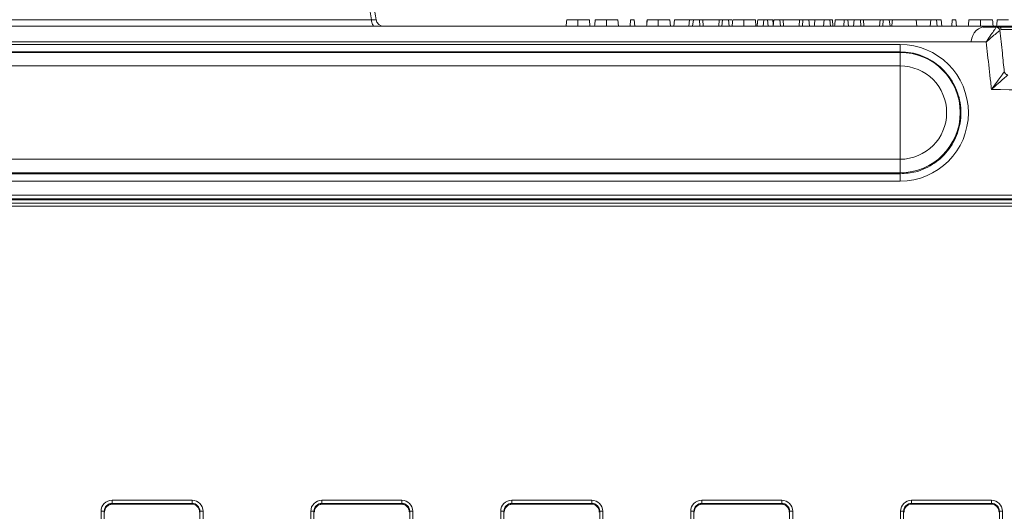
# Model space of a CAD drawing. Header units: millimetres. Extents: x 0 to 2100, y 0 to 1485.
# Tile 23 of 123: x 393 to 471, y 507 to 546. Entities that reach past the tile are written whole.
import ezdxf

# ---------------------------------------------------------------- set-up
doc = ezdxf.new("R2010")
doc.units = ezdxf.units.MM
doc.header["$LTSCALE"] = 5
doc.styles.add('SLDTEXTSTYLE1', font='TXT', dxfattribs={"width": 0.75})
doc.dimstyles.new('SLDDIMSTYLE0', dxfattribs={"dimtxt": 12.5, "dimasz": 15, "dimexe": 0, "dimexo": 0.0625, "dimgap": 3.125, "dimtad": 1, "dimdec": 0, "dimlfac": 0.8, "dimrnd": 1e-09, "dimzin": 12, "dimdsep": 46, "dimtxsty": 'SLDTEXTSTYLE1', "dimblk1": 'CLOSED', "dimblk2": 'CLOSED', "dimsah": 1, "dimcen": 0.09, "dimadec": 0, "dimazin": 3, "dimtfac": 1, "dimtofl": 0, "dimtmove": 0, "dimatfit": 3, "dimldrblk": 'CLOSED', "dimfxl": 0, "dimfrac": 2, "dimtolj": 1, "dimtzin": 12, "dimarcsym": 0})

# ---------------------------------------------------------------- blocks, each defined once
blk = doc.blocks.new('_CLOSED')
at = {"color": 0, "linetype": 'ByBlock', "lineweight": -2}
for p, q in [((-1, 0.166667), (0, 0)), ((-1, 0.166667), (-1, -0.166667)), ((0, 0), (-1, -0.166667)), ((0, 0), (-1, 0))]:
    blk.add_line(p, q, dxfattribs=at)
blk = doc.blocks.new('_D_7')
at = {"color": 7, "linetype": 'Continuous', "lineweight": 0}
for p, q in [((324.417, 551.192), (324.417, 603.098)), ((421.11, 551.192), (421.11, 603.098)), ((324.417, 598.098), (421.11, 598.098))]:
    blk.add_line(p, q, dxfattribs=at)
at = {"color": 7, "linetype": 'Continuous', "lineweight": 0, "xscale": 15, "yscale": 15, "rotation": 180.0000000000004}
blk.add_blockref('_CLOSED', (324.417, 598.098, -23.722), dxfattribs=at)
at = {"color": 7, "linetype": 'Continuous', "lineweight": 0, "xscale": 15, "yscale": 15}
blk.add_blockref('_CLOSED', (421.11, 598.098, -23.722), dxfattribs=at)
at = {"color": 7, "linetype": 'Continuous', "lineweight": 0, "insert": (363.527, 614.212), "char_height": 12.5, "attachment_point": 1, "style": 'SLDTEXTSTYLE1'}
blk.add_mtext('77', dxfattribs=at)

msp = doc.modelspace()

# ---------------------------------------------------------------- linework, layer by layer
at = {"color": 7, "linetype": 'Continuous', "lineweight": 15}
for p, q in [((324.779, 546.192), (420.748, 546.192)), ((437.957, 546.176), (438, 545.676)), ((440.204, 546.176), (440.248, 545.676)), ((441.215, 546.176), (441.171, 545.676)), ((441.215, 546.176), (441.502, 546.176)), ((441.502, 546.176), (441.546, 545.676)), ((444.307, 546.176), (444.35, 545.676)), ((444.669, 546.176), (444.625, 545.676)), ((445.862, 546.176), (444.669, 546.176)), ((445.862, 546.176), (445.818, 545.676)), ((446.171, 546.176), (445.862, 546.176)), ((446.171, 546.176), (446.11, 545.676)), ((446.654, 546.176), (446.171, 546.176)), ((446.654, 546.176), (446.686, 545.676)), ((446.905, 546.176), (446.654, 546.176)), ((446.905, 546.176), (446.937, 545.676)), ((448.205, 546.176), (446.905, 546.176)), ((448.205, 546.176), (448.173, 545.676)), ((448.456, 546.176), (448.205, 546.176)), ((448.456, 546.176), (448.424, 545.676)), ((448.938, 546.176), (448.456, 546.176)), ((448.938, 546.176), (448.999, 545.676)), ((449.211, 546.176), (448.938, 546.176)), ((451.065, 546.176), (451.109, 545.676)), ((451.732, 546.176), (451.689, 545.676)), ((451.732, 546.176), (452.02, 546.176)), ((452.02, 546.176), (452.064, 545.676)), ((452.445, 546.176), (452.02, 546.176)), ((452.445, 546.176), (452.477, 545.815)), ((452.521, 546.176), (452.46, 545.676)), ((453.004, 546.176), (452.521, 546.176)), ((453.004, 546.176), (453.036, 545.676)), ((453.255, 546.176), (453.004, 546.176)), ((453.255, 546.176), (453.287, 545.676)), ((454.555, 546.176), (453.255, 546.176)), ((454.555, 546.176), (454.523, 545.676)), ((454.806, 546.176), (454.555, 546.176)), ((454.806, 546.176), (454.774, 545.676)), ((455.288, 546.176), (454.806, 546.176)), ((455.288, 546.176), (455.349, 545.676)), ((456.01, 546.176), (455.288, 546.176)), ((456.494, 546.176), (456.45, 545.676)), ((456.956, 546.176), (456.494, 546.176)), ((456.956, 546.176), (457, 545.676)), ((457.144, 546.176), (456.956, 546.176)), ((457.144, 546.176), (457.188, 545.676)), ((458.082, 546.176), (457.375, 546.176)), ((458.082, 546.176), (458.039, 545.676)), ((458.082, 546.176), (458.37, 546.176)), ((458.37, 546.176), (458.414, 545.676)), ((458.871, 546.176), (458.37, 546.176)), ((458.871, 546.176), (458.81, 545.676)), ((459.354, 546.176), (458.871, 546.176)), ((459.354, 546.176), (459.386, 545.676)), ((459.605, 546.176), (459.354, 546.176)), ((459.605, 546.176), (459.637, 545.676)), ((460.905, 546.176), (459.605, 546.176)), ((460.905, 546.176), (460.873, 545.676)), ((461.156, 546.176), (460.905, 546.176)), ((461.156, 546.176), (461.124, 545.676)), ((461.638, 546.176), (461.156, 546.176)), ((461.638, 546.176), (461.699, 545.676)), ((461.886, 546.176), (461.638, 546.176)), ((463.765, 546.176), (461.886, 546.176)), ((463.765, 546.176), (463.809, 545.676)), ((464.912, 546.176), (463.765, 546.176)), ((464.912, 546.176), (464.868, 545.676)), ((465.374, 546.176), (464.912, 546.176)), ((465.374, 546.176), (465.418, 545.676)), ((465.741, 546.176), (465.374, 546.176)), ((465.741, 546.176), (465.785, 545.676)), ((466.615, 546.176), (466.571, 545.676)), ((466.615, 546.176), (466.902, 546.176)), ((466.902, 546.176), (466.946, 545.676)), ((314.022, 545.676), (470.194, 545.676)), ((470.092, 545.609), (470.194, 545.676)), ((470.476, 545.409), (470.374, 545.357)), ((469.291, 544.437), (313.981, 544.437)), ((374.989, 544.248), (462.489, 544.248)), ((462.489, 544.248), (462.489, 543.655)), ((462.489, 543.655), (374.989, 543.655)), ((374.989, 543.616), (462.489, 543.616)), ((462.489, 543.616), (462.489, 543.655)), ((462.489, 543.616), (462.489, 542.544)), ((462.489, 542.544), (374.989, 542.544)), ((462.489, 535.186), (462.489, 542.544)), ((374.989, 535.186), (462.489, 535.186)), ((462.489, 534.114), (462.489, 535.186)), ((462.489, 534.114), (374.989, 534.114)), ((374.989, 534.04), (462.489, 534.04)), ((462.489, 533.458), (374.989, 533.458)), ((462.489, 534.04), (462.489, 534.114)), ((462.489, 533.458), (462.489, 534.04)), ((504.373, 532.054), (365.604, 532.054)), ((365.62, 532.357), (504.357, 532.357)), ((368.815, 531.972), (501.162, 531.972)), ((326.232, 531.727), (543.745, 531.727)), ((543.745, 531.479), (326.232, 531.479)), ((400.271, 508.295), (406.582, 508.295)), ((400.271, 508.043), (400.271, 508.295)), ((406.582, 508.043), (400.271, 508.043)), ((400.271, 508.043), (400.301, 507.982)), ((400.301, 507.982), (406.551, 507.982)), ((406.551, 507.982), (406.582, 508.043)), ((406.582, 508.043), (406.582, 508.295)), ((416.833, 508.295), (423.144, 508.295)), ((416.833, 508.295), (416.833, 508.043)), ((423.144, 508.043), (416.833, 508.043)), ((416.833, 508.043), (416.864, 507.982)), ((416.864, 507.982), (423.113, 507.982)), ((423.114, 507.982), (423.144, 508.043)), ((423.144, 508.295), (423.144, 508.043)), ((431.833, 508.295), (438.144, 508.295)), ((431.833, 508.295), (431.833, 508.043)), ((438.144, 508.043), (431.833, 508.043)), ((431.833, 508.043), (431.864, 507.982)), ((431.864, 507.982), (438.114, 507.982)), ((438.114, 507.982), (438.144, 508.043)), ((438.144, 508.295), (438.144, 508.043)), ((446.833, 508.295), (453.144, 508.295)), ((446.833, 508.043), (446.833, 508.295)), ((453.144, 508.043), (446.833, 508.043)), ((446.833, 508.043), (446.864, 507.982)), ((446.864, 507.982), (453.113, 507.982)), ((453.114, 507.982), (453.144, 508.043)), ((453.144, 508.043), (453.144, 508.295)), ((463.396, 508.295), (469.707, 508.295)), ((463.396, 508.043), (463.396, 508.295)), ((469.707, 508.043), (463.396, 508.043)), ((463.396, 508.043), (463.426, 507.982)), ((463.426, 507.982), (469.676, 507.982)), ((469.676, 507.982), (469.707, 508.043)), ((469.707, 508.043), (469.707, 508.295)), ((399.396, 472.569), (399.396, 507.42)), ((399.646, 507.418), (399.646, 472.567)), ((399.676, 507.357), (399.646, 507.418)), ((407.207, 507.418), (407.176, 507.357)), ((407.207, 472.567), (407.207, 507.418)), ((407.457, 507.42), (407.457, 472.569)), ((415.958, 472.569), (415.958, 507.42)), ((416.208, 507.418), (416.208, 472.567)), ((416.239, 507.357), (416.208, 507.418)), ((423.769, 507.418), (423.739, 507.357)), ((423.769, 472.567), (423.769, 507.418)), ((424.019, 507.42), (424.019, 472.569)), ((430.958, 472.569), (430.958, 507.42)), ((431.208, 507.418), (431.208, 472.567)), ((431.239, 507.357), (431.208, 507.418)), ((438.769, 507.418), (438.739, 507.357)), ((438.769, 472.567), (438.769, 507.418)), ((439.019, 507.42), (439.019, 472.569)), ((445.958, 472.569), (445.958, 507.42)), ((446.208, 507.418), (446.208, 472.567)), ((446.239, 507.357), (446.208, 507.418)), ((453.769, 507.418), (453.739, 507.357)), ((453.769, 472.567), (453.769, 507.418)), ((454.019, 507.42), (454.019, 472.569)), ((462.521, 472.569), (462.521, 507.42)), ((462.771, 507.418), (462.771, 472.567)), ((462.801, 507.357), (462.771, 507.418)), ((470.332, 507.418), (470.301, 507.357)), ((470.332, 472.567), (470.332, 507.418)), ((470.582, 507.42), (470.582, 472.569))]:
    msp.add_line(p, q, dxfattribs=at)
at = {"color": 7, "linetype": 'Continuous', "lineweight": 15, "flags": 128}
for points in [[(421.001, 545.676), (420.956, 545.685), (420.913, 545.713), (420.872, 545.759), (420.836, 545.822), (420.804, 545.899), (420.778, 545.988), (420.759, 546.087), (420.748, 546.192)], [(437.049, 546.176), (437.049, 546.026), (437.049, 545.876), (437.049, 545.676)], [(439.297, 546.176), (439.297, 546.026), (439.297, 545.876), (439.297, 545.676)], [(443.399, 546.176), (443.399, 546.026), (443.399, 545.876), (443.399, 545.676)], [(450.158, 546.176), (450.158, 546.026), (450.158, 545.876), (450.158, 545.676)], [(468.838, 546.176), (468.838, 546.026), (468.839, 545.876), (468.839, 545.676)], [(469.798, 546.176), (469.811, 546.026), (469.824, 545.876), (469.842, 545.676)]]:
    msp.add_lwpolyline(points, dxfattribs=at)
at = {"color": 7, "linetype": 'Continuous', "lineweight": 15}
for centre, radius, start, end in [((421.725, 546.301), 0.625, 190, 270), ((469.362, 544.426), 1.25, 90, 176.99998), ((470.058, 545.287), 0.323, 12.47812, 83.93108), ((470.187, 545.386), 0.29, 4.59644, 88.53225), ((462.489, 538.865), 4.751, 270, 90), ((462.489, 538.865), 3.679, 270, 90), ((471.041, 542.168), 0.33, 193.82897, 262.48819), ((399.457, 500.11), 7.311, 88.52467, 90.48406), ((407.395, 500.11), 7.311, 89.51594, 91.47533), ((416.02, 500.11), 7.311, 88.52467, 90.48406), ((423.957, 500.11), 7.311, 89.51594, 91.47533), ((431.02, 500.11), 7.311, 88.52467, 90.48406), ((438.957, 500.11), 7.311, 89.51594, 91.47533), ((446.02, 500.11), 7.311, 88.52467, 90.48406), ((453.957, 500.11), 7.311, 89.51594, 91.47533), ((462.582, 500.11), 7.311, 88.52467, 90.48406), ((470.52, 500.11), 7.311, 89.51594, 91.47533)]:
    msp.add_arc(centre, radius, start, end, dxfattribs=at)
for centre, major_axis, ratio, start_param, end_param in [((462.489, 538.853), (0, 5.395), 0.999995, 3.141593, 6.283185), ((400.271, 507.42), (0.744, -0.46), 0.999915, 2.124401, 3.695121), ((400.271, 507.418), (0.452, -0.432), 0.999832, 2.3335, 3.90422), ((400.307, 507.357), (0.63, 0), 0.991312, 1.570796, 3.132866), ((406.551, 507.357), (0.532, 0.329), 0.999915, 5.729657, 7.300377), ((406.581, 507.42), (0.744, 0.46), 0.999915, 5.729657, 7.300377), ((406.581, 507.418), (0.452, 0.432), 0.999832, 5.520558, 7.091278), ((416.833, 507.42), (0.744, -0.46), 0.999915, 2.124401, 3.695121), ((416.833, 507.418), (0.452, -0.432), 0.999832, 2.3335, 3.90422), ((416.869, 507.357), (0.63, 0), 0.991312, 1.570799, 3.132866), ((423.108, 507.357), (0.63, 0), 0.991312, 0.008726, 1.570793), ((423.144, 507.42), (0.744, 0.46), 0.999915, 5.729657, 7.300377), ((423.144, 507.418), (0.452, 0.432), 0.999832, 5.520558, 7.091278), ((431.833, 507.42), (0.744, -0.46), 0.999915, 2.124401, 3.695121), ((431.833, 507.418), (0.452, -0.432), 0.999832, 2.3335, 3.90422), ((431.869, 507.357), (0.63, 0), 0.991312, 1.570796, 3.132866), ((438.114, 507.357), (0.532, 0.329), 0.999915, 5.729657, 7.300377), ((438.144, 507.42), (0.744, 0.46), 0.999915, 5.729657, 7.300377), ((438.144, 507.418), (0.452, 0.432), 0.999832, 5.520558, 7.091278), ((446.833, 507.42), (0.744, -0.46), 0.999915, 2.124401, 3.695121), ((446.833, 507.418), (0.452, -0.432), 0.999832, 2.3335, 3.90422), ((446.869, 507.357), (0.63, 0), 0.991312, 1.570796, 3.132866), ((453.108, 507.357), (0.63, 0), 0.991312, 0.008726, 1.570793), ((453.144, 507.42), (0.744, 0.46), 0.999915, 5.729657, 7.300377), ((453.144, 507.418), (0.452, 0.432), 0.999832, 5.520558, 7.091278), ((463.396, 507.42), (0.744, -0.46), 0.999915, 2.124401, 3.695121), ((463.396, 507.418), (0.452, -0.432), 0.999832, 2.3335, 3.90422), ((463.426, 507.357), (0.532, -0.329), 0.999915, 2.124401, 3.695121), ((469.676, 507.357), (0.532, 0.329), 0.999915, 5.729657, 7.300377), ((469.706, 507.42), (0.744, 0.46), 0.999915, 5.729657, 7.300377), ((469.706, 507.418), (0.452, 0.432), 0.999832, 5.520558, 7.091278)]:
    msp.add_ellipse(centre, major_axis=major_axis, ratio=ratio, start_param=start_param, end_param=end_param, dxfattribs=at)
for points, knots in [([(420.748, 546.192), (420.675, 546.6), (420.373, 548.308), (420.071, 550.016), (419.841, 551.316)], [0, 0, 0, 0, 0.2387485, 1, 1, 1, 1]), ([(420.207, 551.316), (420.368, 550.398), (420.669, 548.691), (420.971, 546.983), (421.11, 546.192)], [0, 0, 0, 0, 0.537004, 1, 1, 1, 1]), ([(421.11, 546.192), (421.104, 546.186), (421.094, 546.173), (420.987, 546.171), (420.86, 546.179), (420.773, 546.189), (420.748, 546.192)], [0, 0, 0, 0, 0.295264, 0.587842, 0.879721, 1, 1, 1, 1]), ([(436.168, 546.176), (436.16, 546.092), (436.144, 545.926), (436.128, 545.759), (436.12, 545.676)], [0, 0, 0, 0, 0.5, 1, 1, 1, 1]), ([(436.171, 546.176), (436.163, 546.092), (436.145, 545.926), (436.128, 545.759), (436.12, 545.676)], [0, 0, 0, 0, 0.5, 1, 1, 1, 1]), ([(437.049, 546.176), (436.947, 546.176), (436.737, 546.176), (436.476, 546.176), (436.275, 546.176), (436.193, 546.176), (436.172, 546.176), (436.168, 546.176)], [0, 0, 0, 0, 0.222048, 0.45733, 0.656678, 0.92699, 1, 1, 1, 1]), ([(437.957, 546.176), (437.94, 546.176), (437.912, 546.176), (437.675, 546.176), (437.394, 546.176), (437.162, 546.176), (437.049, 546.176)], [0, 0, 0, 0, 0.335593, 0.56019, 0.785444, 1, 1, 1, 1]), ([(438.415, 546.176), (438.407, 546.092), (438.391, 545.926), (438.375, 545.759), (438.367, 545.676)], [0, 0, 0, 0, 0.4999999, 1, 1, 1, 1]), ([(438.418, 546.176), (438.41, 546.092), (438.393, 545.926), (438.376, 545.759), (438.367, 545.676)], [0, 0, 0, 0, 0.5, 1, 1, 1, 1]), ([(439.297, 546.176), (439.194, 546.176), (438.984, 546.176), (438.723, 546.176), (438.522, 546.176), (438.44, 546.176), (438.42, 546.176), (438.415, 546.176)], [0, 0, 0, 0, 0.222048, 0.45733, 0.656678, 0.92699, 1, 1, 1, 1]), ([(440.204, 546.176), (440.187, 546.176), (440.159, 546.176), (439.922, 546.176), (439.641, 546.176), (439.41, 546.176), (439.297, 546.176)], [0, 0, 0, 0, 0.335593, 0.56019, 0.785444, 1, 1, 1, 1]), ([(442.518, 546.176), (442.51, 546.092), (442.494, 545.926), (442.478, 545.759), (442.47, 545.676)], [0, 0, 0, 0, 0.5, 1, 1, 1, 1]), ([(442.521, 546.176), (442.513, 546.092), (442.495, 545.926), (442.478, 545.759), (442.47, 545.676)], [0, 0, 0, 0, 0.5, 1, 1, 1, 1]), ([(443.399, 546.176), (443.297, 546.176), (443.087, 546.176), (442.826, 546.176), (442.625, 546.176), (442.543, 546.176), (442.522, 546.176), (442.518, 546.176)], [0, 0, 0, 0, 0.222048, 0.45733, 0.656678, 0.92699, 1, 1, 1, 1]), ([(444.307, 546.176), (444.29, 546.176), (444.262, 546.176), (444.025, 546.176), (443.744, 546.176), (443.512, 546.176), (443.399, 546.176)], [0, 0, 0, 0, 0.335593, 0.56019, 0.785444, 1, 1, 1, 1]), ([(449.277, 546.176), (449.269, 546.092), (449.252, 545.926), (449.236, 545.759), (449.228, 545.676)], [0, 0, 0, 0, 0.5, 1, 1, 1, 1]), ([(449.28, 546.176), (449.271, 546.092), (449.254, 545.926), (449.237, 545.759), (449.228, 545.676)], [0, 0, 0, 0, 0.5, 1, 1, 1, 1]), ([(450.158, 546.176), (450.056, 546.176), (449.845, 546.176), (449.585, 546.176), (449.384, 546.176), (449.301, 546.176), (449.281, 546.176), (449.277, 546.176)], [0, 0, 0, 0, 0.222048, 0.45733, 0.656678, 0.92699, 1, 1, 1, 1]), ([(451.065, 546.176), (451.048, 546.176), (451.021, 546.176), (450.784, 546.176), (450.503, 546.176), (450.271, 546.176), (450.158, 546.176)], [0, 0, 0, 0, 0.335593, 0.56019, 0.785444, 1, 1, 1, 1]), ([(451.249, 546.176), (451.241, 546.092), (451.227, 545.926), (451.212, 545.759), (451.205, 545.676)], [0, 0, 0, 0, 0.5, 1, 1, 1, 1]), ([(451.704, 546.176), (451.646, 546.176), (451.507, 546.176), (451.344, 546.176), (451.249, 546.176)], [0, 0, 0, 0, 0.414266, 1, 1, 1, 1]), ([(455.76, 546.176), (455.753, 546.092), (455.738, 545.926), (455.723, 545.759), (455.716, 545.676)], [0, 0, 0, 0, 0.5, 1, 1, 1, 1]), ([(456.494, 546.176), (456.425, 546.176), (456.286, 546.176), (456.041, 546.176), (455.854, 546.176), (455.76, 546.176)], [0, 0, 0, 0, 0.3262914, 0.6584886, 1, 1, 1, 1]), ([(457.375, 546.176), (457.367, 546.092), (457.35, 545.926), (457.334, 545.759), (457.325, 545.676)], [0, 0, 0, 0, 0.5, 1, 1, 1, 1]), ([(461.886, 546.176), (461.878, 546.092), (461.861, 545.926), (461.845, 545.759), (461.837, 545.676)], [0, 0, 0, 0, 0.5, 1, 1, 1, 1]), ([(467.919, 546.176), (467.911, 546.092), (467.894, 545.926), (467.878, 545.759), (467.87, 545.676)], [0, 0, 0, 0, 0.5, 1, 1, 1, 1]), ([(468.838, 546.176), (468.736, 546.176), (468.541, 546.176), (468.281, 546.176), (468.083, 546.176), (467.966, 546.176), (467.934, 546.176), (467.919, 546.176)], [0, 0, 0, 0, 0.216571, 0.41591, 0.614881, 0.822161, 1, 1, 1, 1]), ([(469.798, 546.176), (469.777, 546.176), (469.74, 546.176), (469.531, 546.176), (469.302, 546.176), (469.068, 546.176), (468.909, 546.176), (468.838, 546.176)], [0, 0, 0, 0, 0.336732, 0.568731, 0.72257, 0.876726, 1, 1, 1, 1]), ([(470.165, 546.176), (470.157, 546.092), (470.141, 545.926), (470.125, 545.759), (470.117, 545.676)], [0, 0, 0, 0, 0.5, 1, 1, 1, 1]), ([(470.168, 546.176), (470.16, 546.092), (470.143, 545.926), (470.126, 545.759), (470.117, 545.676)], [0, 0, 0, 0, 0.5, 1, 1, 1, 1]), ([(471.047, 546.176), (470.944, 546.176), (470.734, 546.176), (470.473, 546.176), (470.272, 546.176), (470.19, 546.176), (470.17, 546.176), (470.165, 546.176)], [0, 0, 0, 0, 0.222048, 0.45733, 0.656678, 0.92699, 1, 1, 1, 1]), ([(481.571, 545.52), (480.299, 545.533), (477.439, 545.564), (473.677, 545.588), (470.667, 545.606), (469.449, 545.612), (469.059, 545.614)], [0, 0, 0, 0, 0.244732, 0.550445, 0.856219, 1, 1, 1, 1]), ([(469.291, 544.437), (469.292, 544.439), (469.297, 544.446), (469.311, 544.466), (469.352, 544.526), (469.39, 544.582), (469.532, 544.791), (469.733, 545.085), (469.97, 545.433), (470.054, 545.553), (470.092, 545.609)], [0, 0, 0, 0, 0.004563, 0.014687, 0.043182, 0.128349, 0.132369, 0.481357, 0.761607, 1, 1, 1, 1]), ([(470.374, 545.357), (470.322, 545.314), (470.209, 545.219), (469.888, 544.947), (469.616, 544.715), (469.425, 544.551), (469.373, 544.507), (469.318, 544.46), (469.299, 544.444), (469.293, 544.438), (469.291, 544.437)], [0, 0, 0, 0, 0.238393, 0.518646, 0.867797, 0.871652, 0.956816, 0.985312, 0.995437, 1, 1, 1, 1]), ([(470.194, 545.676), (474.129, 545.676), (480.565, 545.676), (488.59, 545.676), (494.052, 545.676), (498.168, 545.676), (500.945, 545.676), (502.654, 545.676), (502.75, 545.676), (502.792, 545.676)], [0, 0, 0, 0, 0.241495, 0.394955, 0.548388, 0.66802, 0.788111, 0.90815, 1, 1, 1, 1]), ([(470.374, 545.357), (470.438, 544.76), (470.554, 543.671), (470.669, 542.581), (470.72, 542.09)], [0, 0, 0, 0, 0.548443, 1, 1, 1, 1]), ([(502.975, 545.638), (502.999, 545.637), (503.072, 545.636), (502.166, 545.631), (500.389, 545.624), (497.789, 545.614), (494.014, 545.599), (488.811, 545.573), (483.456, 545.536), (477.36, 545.484), (473.426, 545.442), (470.476, 545.409)], [0, 0, 0, 0, 0.049267, 0.147472, 0.248847, 0.350301, 0.451719, 0.605017, 0.758577, 0.818862, 1, 1, 1, 1]), ([(469.707, 540.687), (469.686, 540.879), (469.585, 541.797), (469.446, 543.047), (469.328, 544.105), (469.291, 544.437)], [0, 0, 0, 0, 0.153705, 0.734943, 1, 1, 1, 1]), ([(462.489, 534.04), (462.91, 534.073), (463.871, 534.147), (465.257, 534.811), (466.439, 535.948), (467.176, 537.42), (467.384, 539.052), (467.04, 540.661), (466.184, 542.067), (464.911, 543.103), (463.602, 543.595), (462.776, 543.64), (462.489, 543.655)], [0, 0, 0, 0, 0.083848, 0.191192, 0.298537, 0.405886, 0.513242, 0.6206, 0.727958, 0.835312, 0.942661, 1, 1, 1, 1]), ([(469.707, 540.687), (469.709, 540.689), (469.739, 540.731), (469.919, 540.981), (470.209, 541.384), (470.537, 541.837), (470.664, 542.012), (470.72, 542.09)], [0, 0, 0, 0, 0.004464, 0.077734, 0.467811, 0.765881, 1, 1, 1, 1]), ([(470.998, 541.841), (470.926, 541.778), (470.764, 541.634), (470.347, 541.261), (469.977, 540.929), (469.748, 540.723), (469.71, 540.689), (469.707, 540.687)], [0, 0, 0, 0, 0.234113, 0.532189, 0.922267, 0.995536, 1, 1, 1, 1]), ([(552.092, 535.064), (551.27, 535.178), (544.728, 536.079), (532.436, 537.55), (513.268, 539.271), (492.352, 540.482), (477.182, 540.619), (469.707, 540.687)], [0, 0, 0, 0, 0.030121, 0.239728, 0.449335, 0.728679, 1, 1, 1, 1]), ([(399.676, 507.362), (399.686, 507.442), (399.705, 507.604), (399.849, 507.809), (400.055, 507.954), (400.219, 507.973), (400.301, 507.982)], [0, 0, 0, 0, 0.245899, 0.497266, 0.748633, 1, 1, 1, 1]), ([(416.239, 507.362), (416.248, 507.442), (416.268, 507.604), (416.411, 507.809), (416.618, 507.954), (416.782, 507.973), (416.864, 507.982)], [0, 0, 0, 0, 0.245899, 0.497266, 0.748633, 1, 1, 1, 1]), ([(423.114, 507.982), (423.195, 507.973), (423.359, 507.954), (423.566, 507.809), (423.709, 507.604), (423.729, 507.442), (423.739, 507.362)], [0, 0, 0, 0, 0.251367, 0.502734, 0.754101, 1, 1, 1, 1]), ([(431.239, 507.362), (431.248, 507.442), (431.268, 507.604), (431.411, 507.809), (431.618, 507.954), (431.782, 507.973), (431.864, 507.982)], [0, 0, 0, 0, 0.245899, 0.497266, 0.748633, 1, 1, 1, 1]), ([(446.239, 507.362), (446.248, 507.442), (446.268, 507.604), (446.411, 507.809), (446.618, 507.954), (446.782, 507.973), (446.864, 507.982)], [0, 0, 0, 0, 0.245899, 0.497266, 0.748633, 1, 1, 1, 1]), ([(453.114, 507.982), (453.195, 507.973), (453.359, 507.954), (453.566, 507.809), (453.709, 507.604), (453.729, 507.442), (453.739, 507.362)], [0, 0, 0, 0, 0.251367, 0.502734, 0.754101, 1, 1, 1, 1])]:
    msp.add_open_spline(points, degree=3, knots=knots, dxfattribs=at)

# ---------------------------------------------------------------- dimensions: what is measured, and where the dimension line sits
at = {"color": 7, "linetype": 'Continuous', "lineweight": 0}
dim = msp.add_linear_dim(base=(421.11, 598.098), p1=(324.417, 546.192), p2=(421.11, 546.192), dimstyle='SLDDIMSTYLE0', dxfattribs=at)
dim.commit()
dim.dimension.update_dxf_attribs({"geometry": '_D_7', "text_midpoint": (372.764, 598.098), "dimtype": 160})

doc.saveas('drawing.dxf')
